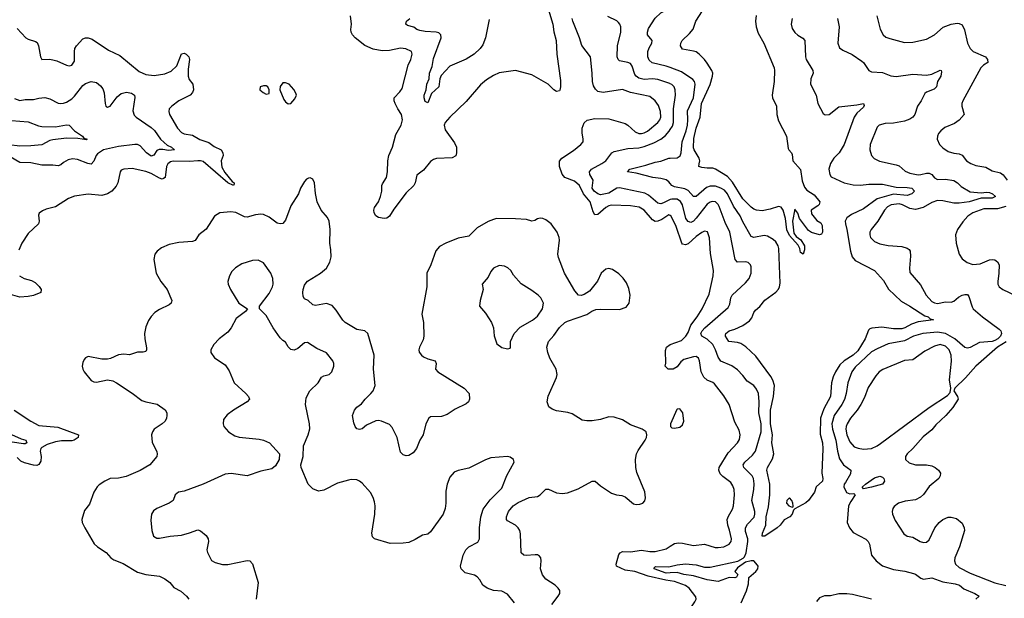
# Model space of a CAD drawing. Header units: inches. Extents: x 2143765 to 2212928, y 878963 to 1017374.
# Tile 209 of 256: x 2195249 to 2202439, y 970435 to 974662. Entities that reach past the tile are written whole.
import ezdxf

# ---------------------------------------------------------------- set-up
doc = ezdxf.new("R2010")
doc.units = ezdxf.units.IN
doc.header["$MEASUREMENT"] = 0
doc.layers.add('C1997', color=7, linetype='Continuous')
doc.layers.add('C2907', color=7, linetype='Continuous')

msp = doc.modelspace()

# ---------------------------------------------------------------- linework, layer by layer
at = {"layer": 'C1997', "color": 5}
for points, elevation in [([(2199088.3, 974808.3), (2199143, 974630), (2199150, 974572), (2199167.2, 974510), (2199172.2, 974410), (2199198.2, 974218.2), (2199198.9, 974170), (2199193.6, 974146.4), (2199190, 974140.9), (2199170, 974136.2), (2199150, 974149.6), (2199109.3, 974190), (2198990, 974258.7), (2198870, 974291.2), (2198750, 974272.4), (2198710, 974253.7), (2198658.6, 974221.4), (2198614.4, 974185.6), (2198510, 974064.4), (2198389, 973950), (2198356, 973910), (2198348.7, 973890), (2198356.3, 973856.3), (2198423, 973763), (2198437.6, 973730), (2198439.5, 973690), (2198433.4, 973666.6), (2198407.7, 973652.3), (2198292.8, 973647.2), (2198270, 973639.2), (2198250, 973625.7), (2198196.8, 973563.2), (2198150, 973526), (2198136.4, 973470), (2198126.7, 973450), (2198070, 973397.8), (2197981.9, 973278.1), (2197950, 973227.1), (2197930, 973212.2), (2197910, 973210.6), (2197870, 973217.5), (2197849.8, 973230), (2197837.7, 973250), (2197834.8, 973270), (2197840.4, 973290), (2197868, 973332), (2197883.2, 973370), (2197893.3, 973410), (2197892.9, 973450), (2197897.3, 973462.7), (2197927.7, 973510), (2197935.7, 973550), (2197937.5, 973630), (2197944.6, 973670), (2197970.5, 973729.5), (2197996.9, 973823.1), (2198035.7, 973890), (2198045.5, 973930), (2198036.8, 973970), (2198009.8, 974010), (2197989.8, 974050), (2197983.1, 974070), (2197982.6, 974090), (2198026.1, 974133.9), (2198041, 974159), (2198085.8, 974330), (2198106, 974370), (2198114.8, 974410), (2198109.6, 974430), (2198069.8, 974449.8), (2198030, 974452.9), (2197950, 974436.9), (2197894.8, 974434.8), (2197830, 974445.7), (2197770, 974474), (2197698.7, 974530), (2197679.6, 974550), (2197669.6, 974570), (2197666.6, 974590), (2197672.1, 974627.9), (2197665.1, 974690)], 380), ([(2200000, 974311.3), (2199970, 974322.3), (2199866.6, 974346.6), (2199844.8, 974364.8), (2199835.8, 974390), (2199836.3, 974430), (2199844.5, 974455.5), (2199864, 974490), (2199867.6, 974510), (2199834.5, 974550), (2199833.6, 974570), (2199841.6, 974598.4), (2199890, 974671.8), (2199930, 974712), (2199950, 974720.3), (2200000, 974726.9)], 340), ([(2198676.7, 974663.3), (2198651.4, 974530), (2198630, 974478), (2198611.7, 974450), (2198568, 974410), (2198510, 974373), (2198390, 974322), (2198326.7, 974253.3), (2198317.6, 974230), (2198308.9, 974170), (2198257, 974123), (2198230, 974055.3), (2198210, 974065.2), (2198201.5, 974090), (2198202, 974110), (2198216.9, 974150), (2198223.1, 974190), (2198239.2, 974230), (2198241.4, 974270), (2198261.3, 974318.7), (2198270, 974378.8), (2198326.3, 974530), (2198324.5, 974550), (2198310, 974564.5), (2198291.1, 974571.1), (2198210, 974575.1), (2198170, 974582.3), (2198149.4, 974590), (2198126.7, 974606.7), (2198080.1, 974620.1), (2198067.8, 974630), (2198072.7, 974650), (2198098, 974670)], 360), ([(2200000, 973230.2), (2199990, 973236.8), (2199938.1, 973201.9), (2199910, 973189.9), (2199890, 973188.4), (2199870, 973200.6), (2199810, 973270.5), (2199773.3, 973293.3), (2199710, 973302.4), (2199570, 973306), (2199550, 973302.2), (2199530, 973290.4), (2199470, 973239.4), (2199450, 973235.6), (2199437.8, 973257.8), (2199413.8, 973330), (2199365.6, 973390), (2199337.2, 973450), (2199301, 973481), (2199228.7, 973508.7), (2199210, 973532.6), (2199190.5, 973590), (2199191.7, 973628.3), (2199207.1, 973650), (2199293.6, 973706.4), (2199347.6, 973750), (2199363.6, 973770), (2199364.4, 973790), (2199355.8, 973835.8), (2199356.8, 973870), (2199370.9, 973909.1), (2199393.3, 973926.7), (2199450, 973939.7), (2199550, 973936.9), (2199670, 973903), (2199690, 973891.8), (2199742.5, 973842.5), (2199770, 973831), (2199790, 973829.7), (2199810, 973834.1), (2199833.3, 973846.7), (2199909.8, 973910), (2199923.9, 973930), (2199930.4, 973950), (2199927.9, 973990), (2199914.8, 974034.8), (2199888.7, 974070), (2199850, 974099.8), (2199710.4, 974130.4), (2199650, 974152.7), (2199510, 974129.7), (2199470, 974138.3), (2199453.3, 974153.3), (2199439.7, 974179.7), (2199431.6, 974210), (2199429.8, 974270), (2199416.3, 974390), (2199352.8, 974472.8), (2199336.9, 974530), (2199287.6, 974650), (2199284.2, 974670)], 380), ([(2200000, 974194.1), (2199996.1, 974196.1), (2199910, 974225.2), (2199870, 974229.9), (2199810, 974224.7), (2199770, 974233.7), (2199750, 974248.9), (2199741.8, 974261.8), (2199721.5, 974321.5), (2199710, 974341.3), (2199690, 974349.8), (2199630, 974361), (2199618.9, 974370), (2199611.8, 974390), (2199614.5, 974470), (2199639, 974570), (2199638.5, 974610), (2199632.4, 974630), (2199622.2, 974642.2), (2199610, 974652.6), (2199544.2, 974684.2)], 360), ([(2195230, 974596.5), (2195294.3, 974530), (2195310, 974519.7), (2195363.5, 974503.5), (2195375.8, 974495.8), (2195387.6, 974470), (2195400.7, 974390), (2195410, 974371.3), (2195467.3, 974372.7), (2195490, 974368.7), (2195519.9, 974359.9), (2195590, 974328.4), (2195610, 974324.4), (2195630, 974328.5), (2195650, 974358), (2195648.8, 974430), (2195652.9, 974450), (2195664.2, 974470), (2195710, 974522.3), (2195730, 974529), (2195750, 974529), (2195779.5, 974519.5), (2195898.5, 974438.5), (2195979.9, 974399.9), (2196122, 974282), (2196170, 974260.9), (2196230, 974253.2), (2196310, 974265.3), (2196354.9, 974285.1), (2196396.3, 974323.7), (2196430, 974411.4), (2196450, 974417.8), (2196463.7, 974410), (2196484.6, 974390), (2196490.2, 974370), (2196478.8, 974301.2), (2196478.2, 974250), (2196485.8, 974225.8), (2196514.6, 974190), (2196518.5, 974150), (2196510, 974129.6), (2196493.4, 974110), (2196410.2, 974069.8), (2196359.5, 974030), (2196341.3, 974010), (2196337.4, 973990), (2196344, 973970), (2196401.2, 973870), (2196430, 973838.3), (2196450, 973826.9), (2196510, 973818.9), (2196565.7, 973785.7), (2196630, 973763.9), (2196670, 973734.4), (2196720.2, 973710), (2196732.9, 973690), (2196734.1, 973670), (2196720.5, 973630), (2196724.8, 973584.8), (2196746, 973546), (2196800.3, 973480.3), (2196815.6, 973470), (2196816.2, 973463.8), (2196810, 973449.9), (2196770, 973470.8), (2196590, 973624.7), (2196570, 973631.3), (2196550, 973631.8), (2196490, 973626.3), (2196370.8, 973629.2), (2196350, 973623.7), (2196330, 973609.7), (2196321.6, 973590), (2196311.5, 973510), (2196299.5, 973500.5), (2196290, 973497.3), (2196270, 973503.1), (2196210, 973537.7), (2196170, 973552.2), (2196070, 973574.2), (2196009.1, 973570.9), (2195990, 973562), (2195982, 973550), (2195965.6, 973470), (2195953.8, 973446.2), (2195922.4, 973410), (2195890, 973389.9), (2195850, 973378.3), (2195750, 973386.3), (2195650, 973371.4), (2195605.1, 973354.9), (2195510, 973294.6), (2195442.5, 973277.5), (2195414.6, 973265.4), (2195392.1, 973247.9), (2195386.1, 973233.9), (2195390.3, 973190), (2195385.7, 973170), (2195310, 973099.8), (2195264.8, 973030), (2195242.8, 972977.2)], 380), ([(2195210, 974086), (2195250, 974071.1), (2195290, 974077.5), (2195350, 974078.8), (2195390, 974089.2), (2195432.1, 974092.1), (2195470, 974083.6), (2195530, 974052.7), (2195550, 974049.2), (2195570, 974052.3), (2195590, 974059.7), (2195630, 974084.7), (2195650, 974103.8), (2195710, 974181), (2195730, 974195.4), (2195770, 974210.3), (2195810, 974203.1), (2195839.2, 974179.2), (2195855.6, 974155.6), (2195866.6, 974126.6), (2195872.7, 974050), (2195879.1, 974030), (2195890, 974022.4), (2195910, 974030.4), (2195962, 974098), (2195990, 974122.6), (2196030, 974131.6), (2196064.9, 974124.9), (2196087.3, 974110), (2196090, 974094), (2196075.6, 973995.6), (2196084.5, 973964.5), (2196099.1, 973950), (2196210, 973875.2), (2196233, 973853), (2196277, 973790), (2196303.7, 973763.7), (2196325.7, 973745.7), (2196356.5, 973730), (2196378.4, 973710), (2196334.5, 973705.5), (2196293.2, 973713.2), (2196267.1, 973712.9), (2196250, 973706), (2196228.6, 973671.4), (2196210, 973665.5), (2196174.9, 973690), (2196130, 973739.1), (2196110, 973749.1), (2196088.9, 973751.1), (2195970, 973735), (2195860.2, 973710), (2195817.3, 973682.7), (2195807.7, 973670), (2195790, 973627.6), (2195770, 973607.4), (2195746, 973610), (2195670, 973641.5), (2195634.3, 973645.7), (2195602.4, 973637.6), (2195570, 973619.7), (2195550, 973600.5), (2195530, 973593), (2195490, 973599.8), (2195410, 973598.4), (2195330, 973615), (2195250, 973618), (2195178.7, 973658.7)], 360), ([(2195190, 973925.4), (2195310, 973916), (2195386.2, 973886.2), (2195410, 973882.3), (2195510, 973880.1), (2195590, 973893), (2195610, 973891.9), (2195650, 973850.2), (2195708, 973810), (2195716.4, 973796.4), (2195742, 973790), (2195736.9, 973783.1), (2195672.7, 973792.7), (2195590, 973795.7), (2195490, 973783.9), (2195470, 973779), (2195411.5, 973748.5), (2195330, 973740.1), (2195250, 973738.8), (2195170, 973747)], 340), ([(2200000, 973347.2), (2199950, 973323.8), (2199930, 973316.8), (2199918.5, 973318.5), (2199910, 973320.3), (2199839.9, 973379.9), (2199813.8, 973393.8), (2199630, 973432.8), (2199609.6, 973430.4), (2199550, 973395), (2199490, 973382.4), (2199470, 973389), (2199445, 973410), (2199430.4, 973430), (2199435.6, 973490), (2199411.7, 973530), (2199409.8, 973550), (2199425.4, 973570), (2199500.5, 973610), (2199528.4, 973630), (2199571.8, 973690), (2199590, 973698.2), (2199690, 973721.1), (2199770, 973726.3), (2199810, 973735.3), (2199879, 973761), (2199930, 973788.4), (2199964.2, 973815.8), (2199992.5, 973847.5), (2200000, 973859.2)], 360), ([(2200000, 973464.3), (2199990, 973477.2), (2199970, 973491.9), (2199930, 973502.7), (2199872.3, 973510), (2199750, 973540.6), (2199687.3, 973550), (2199703.7, 973570), (2199821.1, 973598.9), (2199890, 973621.3), (2199930, 973628.4), (2199990, 973650.1), (2200000, 973650.4)], 340), ([(2199135.9, 970390), (2199182, 970450), (2199192.2, 970470), (2199192.9, 970492.9), (2199182, 970510), (2199158.9, 970530), (2199090, 970576.1), (2199066, 970606), (2199051.5, 970650), (2199055.9, 970710), (2199053.5, 970730), (2199044, 970744), (2199030, 970752.9), (2199013.7, 970753.7), (2198946.6, 970746.6), (2198930, 970751.3), (2198910, 970766.6), (2198906.1, 970906.1), (2198901.1, 970930), (2198889.8, 970950), (2198870, 970969.8), (2198810, 971000.9), (2198804.2, 971010), (2198804, 971030), (2198818, 971070), (2198851.5, 971110), (2198890, 971135.8), (2198970, 971170.3), (2199030, 971179.6), (2199050, 971190.3), (2199090, 971231.8), (2199110, 971232.6), (2199170, 971206.2), (2199210, 971201.8), (2199250, 971205), (2199326.3, 971233.7), (2199430, 971291.5), (2199450.2, 971290.2), (2199490, 971257), (2199570, 971202.6), (2199606, 971190), (2199645.5, 971185.5), (2199670, 971177), (2199730, 971126.4), (2199750, 971121.2), (2199778.1, 971121.9), (2199799.7, 971130), (2199813.4, 971146.6), (2199817.7, 971170), (2199812.9, 971212.9), (2199754.9, 971354.9), (2199748.2, 971390), (2199746.3, 971450), (2199753.3, 971490), (2199764.2, 971515.8), (2199816, 971590), (2199825.2, 971610), (2199829.2, 971630), (2199824, 971650), (2199795.3, 971670), (2199710, 971701.3), (2199650, 971739.7), (2199590, 971757.7), (2199550, 971759.7), (2199490, 971741), (2199430, 971732.3), (2199390, 971731.1), (2199356.4, 971736.4), (2199282.9, 971782.9), (2199252.2, 971792.2), (2199170, 971804.5), (2199136.6, 971816.6), (2199114.1, 971834.1), (2199102, 971870), (2199107.3, 971912.7), (2199170, 972047.7), (2199174, 972070), (2199165.3, 972110), (2199120.3, 972190), (2199104.8, 972230), (2199098.8, 972270), (2199109.9, 972310.1), (2199150, 972356), (2199190, 972414.4), (2199230, 972449.2), (2199250, 972458.8), (2199390, 972508.5), (2199427.6, 972532.4), (2199456.4, 972543.6), (2199490, 972546.9), (2199630, 972545.2), (2199677.8, 972562.2), (2199699.8, 972590), (2199705.7, 972650), (2199697.9, 972697.9), (2199679.2, 972739.2), (2199654.7, 972774.7), (2199625.2, 972805.2), (2199578, 972838), (2199550, 972843.9), (2199530, 972838.7), (2199495.5, 972810), (2199468.7, 972751.3), (2199410, 972679.5), (2199370, 972653.6), (2199350, 972647.6), (2199329.8, 972649.8), (2199301.8, 972681.8), (2199227, 972810), (2199184.2, 972924.2), (2199179.8, 972950), (2199189.7, 973050), (2199188.3, 973070), (2199174.3, 973110), (2199130, 973171.6), (2199090, 973200.7), (2199070, 973209.6), (2199050, 973211.6), (2199030, 973207.3), (2199010, 973194), (2198990, 973189.6), (2198950, 973202.4), (2198870, 973208.2), (2198731.5, 973208.5), (2198710, 973203.1), (2198670, 973187.1), (2198590, 973141.1), (2198530, 973080.5), (2198450, 973065.1), (2198360.7, 973030), (2198314.3, 973005.7), (2198287.9, 972972.1), (2198250.3, 972870), (2198222, 972810), (2198220.9, 972710), (2198185.5, 972510), (2198197, 972450), (2198201.1, 972350), (2198196.1, 972323.9), (2198168.5, 972270), (2198163.1, 972250), (2198166.2, 972233.8), (2198182.4, 972210), (2198198.2, 972198.2), (2198230, 972184.2), (2198282.8, 972170), (2198290.4, 972150), (2198286.4, 972110), (2198303, 972090), (2198494, 971970), (2198530.8, 971930), (2198534.8, 971890), (2198526.8, 971870), (2198510, 971856), (2198430, 971816.2), (2198370, 971778), (2198330, 971764.2), (2198250, 971761.2), (2198236, 971750), (2198215.5, 971710), (2198195.3, 971630), (2198170, 971589.4), (2198146.7, 971530), (2198121.2, 971498.8), (2198090, 971478), (2198070, 971476), (2198050, 971484), (2198030, 971502), (2198005.3, 971610), (2197970, 971682.9), (2197950, 971703.6), (2197890.6, 971729.4), (2197870, 971734.5), (2197850, 971732.7), (2197780.4, 971699.6), (2197750, 971674), (2197730, 971667.3), (2197710, 971674), (2197699.3, 971690), (2197690, 971718), (2197679.5, 971770), (2197692.7, 971810), (2197710, 971830.5), (2197745.1, 971854.9), (2197771.3, 971890), (2197812.8, 971930), (2197830, 971950.5), (2197845.4, 971990), (2197833.5, 972110), (2197836.7, 972210), (2197792.1, 972370), (2197770, 972388.2), (2197710, 972399.8), (2197625.1, 972450), (2197607.9, 972467.9), (2197560.5, 972540.5), (2197530, 972573.7), (2197490, 972588.8), (2197410, 972574), (2197390, 972579.2), (2197355.4, 972610), (2197330, 972623.1), (2197320.2, 972640.2), (2197316.3, 972670), (2197319.9, 972690), (2197330, 972722.4), (2197340.8, 972739.2), (2197350, 972751.6), (2197446, 972810), (2197490, 972847.1), (2197514.5, 972890), (2197523.4, 972930), (2197521.6, 972981.6), (2197512.6, 973030), (2197517.4, 973130), (2197508.8, 973188.8), (2197496.8, 973216.8), (2197449.7, 973270), (2197421.1, 973330), (2197408.2, 973391.8), (2197402.9, 973470), (2197390, 973496), (2197370, 973506), (2197356.8, 973503.2), (2197344.1, 973495.9), (2197330, 973479), (2197298.8, 973430), (2197285.5, 973390), (2197230, 973300.9), (2197190, 973196.2), (2197170, 973172.6), (2197150, 973169.8), (2197130, 973176.4), (2197070, 973219.8), (2197030, 973238.4), (2197010, 973241.2), (2196970, 973237.4), (2196910, 973218), (2196890, 973222.3), (2196826.9, 973253.1), (2196790, 973257.2), (2196710, 973250.9), (2196672.8, 973227.2), (2196610, 973132), (2196557.3, 973090), (2196530, 973049.3), (2196510, 973042), (2196410, 973034.3), (2196340.7, 973019.3), (2196284.2, 972995.8), (2196252.7, 972970), (2196237.1, 972950), (2196228, 972910), (2196244.9, 972810), (2196280.7, 972750), (2196324.9, 972690), (2196360.7, 972610), (2196354.8, 972590), (2196341.6, 972578.4), (2196270, 972545.6), (2196236.7, 972523.3), (2196210, 972494.5), (2196190, 972463.7), (2196170, 972417.2), (2196160.3, 972370), (2196162.6, 972330), (2196174.9, 972265.1), (2196175.5, 972250), (2196170, 972239), (2196150, 972232.3), (2196110, 972232), (2196050, 972214), (2196010, 972218.7), (2195970, 972213.3), (2195913.1, 972186.9), (2195890, 972182), (2195850, 972181.1), (2195750, 972200.7), (2195730, 972192.7), (2195720.7, 972179.3), (2195710, 972157.2), (2195705.8, 972130), (2195709.1, 972110), (2195721.1, 972090), (2195770, 972026), (2195790, 972016.5), (2195810, 972014), (2195890, 972030.3), (2195930, 972022.6), (2195956.3, 972010), (2196070, 971934), (2196140.7, 971880.7), (2196169.3, 971869.3), (2196252.7, 971852.7), (2196311.9, 971811.9), (2196322.4, 971790), (2196324.5, 971770), (2196321.1, 971750), (2196311.1, 971730), (2196290, 971708.9), (2196231.8, 971670), (2196218, 971650), (2196211.8, 971630), (2196215.3, 971575.3), (2196250, 971504.7), (2196253.7, 971490), (2196250.4, 971470), (2196200.5, 971410), (2196130, 971368.2), (2196025.4, 971325.4), (2195970, 971313.7), (2195909.7, 971309.7), (2195870, 971291.3), (2195830, 971263.1), (2195815.2, 971250), (2195790, 971209.6), (2195757.8, 971122.2), (2195722.3, 971077.7), (2195703.8, 971010), (2195706.4, 970990), (2195724.4, 970950), (2195792.7, 970832.7), (2195816.3, 970810), (2195879.5, 970770), (2195913.7, 970730), (2195936.6, 970716.6), (2196005.5, 970690), (2196110, 970626), (2196170, 970608.7), (2196270, 970597.7), (2196310, 970577.7), (2196344.9, 970550), (2196373.9, 970513.9), (2196426.3, 970486.3), (2196467.3, 970450), (2196483, 970430)], 420), ([(2198862, 970402), (2198810, 970464.5), (2198770, 970488), (2198710, 970492.4), (2198662, 970510), (2198631.9, 970531.9), (2198609.8, 970569.8), (2198590, 970591.3), (2198570, 970603), (2198502, 970622), (2198473.3, 970650), (2198468, 970670), (2198486.3, 970750), (2198506.6, 970790), (2198530, 970811.7), (2198594.1, 970845.9), (2198607.8, 970870), (2198607.7, 970950), (2198616.5, 971030), (2198632.7, 971087.3), (2198685, 971155), (2198770, 971239.3), (2198807, 971333), (2198860.9, 971430), (2198856, 971450), (2198830, 971467), (2198810, 971472), (2198690, 971460.9), (2198650, 971446.6), (2198530, 971386.6), (2198450, 971369.3), (2198422.8, 971357.2), (2198390, 971319), (2198370, 971268), (2198361.1, 971218.9), (2198360.5, 971130), (2198355.5, 971090), (2198342.4, 971050), (2198250, 970919.5), (2198230, 970903.6), (2198190, 970897.4), (2198135.9, 970864.1), (2198090, 970843.6), (2198050, 970837.4), (2197955.1, 970835.1), (2197839, 970870), (2197824.9, 970884.9), (2197820.5, 970910), (2197841.3, 971050), (2197844.2, 971110), (2197840.5, 971140.5), (2197831.4, 971171.4), (2197810, 971209.2), (2197750, 971275.1), (2197730, 971291.8), (2197710, 971299.5), (2197670, 971302), (2197650, 971298.4), (2197570, 971275.1), (2197470, 971224.5), (2197430, 971217), (2197390, 971235.1), (2197355.4, 971270), (2197304.7, 971390), (2197301.3, 971410), (2197319.1, 971470), (2197320.4, 971550), (2197355.4, 971630), (2197367.3, 971672.7), (2197366.2, 971710), (2197337.2, 971850), (2197340.3, 971899.7), (2197368.7, 971951.3), (2197429.6, 972010), (2197451.8, 972050), (2197470, 972060.9), (2197509.8, 972070.2), (2197528, 972090), (2197542.4, 972130), (2197542.9, 972150), (2197535.1, 972170), (2197490, 972227.3), (2197418.9, 972258.9), (2197350, 972304), (2197330, 972302), (2197279.9, 972260.1), (2197252.8, 972247.2), (2197230, 972252.7), (2197210, 972273.2), (2197190, 972305.2), (2197170, 972317.2), (2197150, 972337.2), (2197100.7, 972410), (2197050, 972501.2), (2196999, 972550), (2196999, 972570), (2197070, 972662.8), (2197094.5, 972710), (2197099.5, 972730), (2197098, 972770), (2197083.7, 972810), (2197030, 972885.2), (2196990, 972906), (2196950, 972903.7), (2196870, 972879.5), (2196825.5, 972850), (2196798.5, 972821.5), (2196780.5, 972790), (2196768, 972750), (2196770.5, 972730), (2196788.2, 972690), (2196850, 972591.3), (2196912, 972550), (2196898, 972530), (2196830, 972479), (2196793, 972410), (2196770, 972379.3), (2196706.8, 972330), (2196666.8, 972290), (2196646, 972250), (2196646, 972230), (2196670.9, 972190.9), (2196750, 972141), (2196777.7, 972097.7), (2196816.3, 972010), (2196900.7, 971930), (2196918.8, 971910), (2196926, 971890), (2196910, 971869.3), (2196810, 971809.3), (2196764.1, 971775.9), (2196738.5, 971741.5), (2196734, 971710), (2196740.7, 971690), (2196773, 971650), (2196821, 971621), (2196851.6, 971611.6), (2196997.5, 971597.5), (2197030.2, 971590.2), (2197074, 971570), (2197146.8, 971490), (2197144, 971450), (2197117.5, 971402.5), (2197090, 971380.9), (2197010, 971363.6), (2196910, 971329.8), (2196792.5, 971347.5), (2196750, 971343.1), (2196590, 971268.2), (2196450, 971218), (2196409, 971211), (2196385.5, 971190), (2196370, 971149.4), (2196341, 971130), (2196250, 971092), (2196225.8, 971074.2), (2196210.6, 971050), (2196206.2, 971006.2), (2196214.9, 970930), (2196225.5, 970890), (2196250, 970874.9), (2196270, 970874), (2196348.5, 970888.5), (2196430, 970897), (2196490, 970912.4), (2196550, 970934.9), (2196570, 970928), (2196610, 970893.4), (2196624.4, 970870), (2196626.7, 970850), (2196615.3, 970790), (2196620.3, 970770), (2196650, 970710.7), (2196675.8, 970695.8), (2196730, 970682), (2196770, 970681.3), (2196910, 970710.4), (2196930.8, 970710), (2196950, 970686), (2196990.3, 970550), (2196976.9, 970430)], 440), ([(2195247.8, 972790), (2195282.7, 972770), (2195335.4, 972755.4), (2195362.4, 972742.4), (2195392.3, 972712.3), (2195405.6, 972690), (2195404.6, 972670), (2195350, 972648), (2195310, 972638.8), (2195250, 972635.9), (2195131.5, 972668.5)], 380), ([(2200000, 972110), (2199984, 972110), (2199962, 972130), (2199966.8, 972153.2), (2199964.5, 972244.5), (2199973, 972270), (2199999.6, 972290), (2200000, 972290.1)], 380), ([(2195208.6, 971810), (2195329.3, 971729.3), (2195390, 971697.4), (2195526.4, 971686.4), (2195678.5, 971630), (2195675.6, 971610), (2195647.7, 971590), (2195630, 971585.8), (2195554.7, 971585.3), (2195510, 971578.5), (2195450, 971559.5), (2195410, 971536), (2195403.3, 971530), (2195398.4, 971510), (2195406.1, 971470), (2195404, 971436), (2195390, 971411.6), (2195374.2, 971405.8), (2195350, 971407.6), (2195284.2, 971424.2), (2195257.7, 971437.7), (2195230, 971462.9)], 380), ([(2195190, 971632.8), (2195260.1, 971600.1), (2195293.4, 971590), (2195302.4, 971570), (2195290, 971562.7), (2195277.3, 971562.7), (2195195.1, 971575.1)], 360), ([(2200000, 970562.1), (2199966.5, 970566.5), (2199837.5, 970597.5), (2199741.3, 970630), (2199670, 970641.9), (2199608, 970670), (2199605.3, 970685.3), (2199624.9, 970755.1), (2199633.4, 970766.6), (2199650, 970777.2), (2199710, 970774.2), (2199790, 970786.4), (2199850, 970777.4), (2199890, 970778), (2199970, 970797.2), (2200000, 970815.7)], 380), ([(2200000, 970620.8), (2199970, 970618.9), (2199882.4, 970650), (2199882, 970658), (2199892, 970668), (2199990, 970664), (2200000, 970666.6)], 360)]:
    msp.add_lwpolyline(points, dxfattribs=dict(at, elevation=elevation))
for points, elevation in [([(2197050, 974179.3), (2197030, 974179.3), (2197006, 974170), (2197002.8, 974150), (2197026, 974130), (2197050, 974118.8), (2197070, 974122), (2197072, 974150), (2197061.2, 974170)], 420), ([(2197190, 974200.9), (2197170, 974199.5), (2197150, 974174), (2197149.1, 974149.1), (2197179.1, 974079.1), (2197190, 974061.6), (2197210, 974046), (2197230, 974050.4), (2197257.1, 974082.9), (2197269.7, 974110), (2197266, 974126), (2197250, 974152.3), (2197217.2, 974190)], 420), ([(2198750, 972865.1), (2198710, 972846.6), (2198690, 972822.7), (2198670, 972781.2), (2198626, 972730), (2198633.4, 972690), (2198610.7, 972610), (2198607.3, 972570), (2198650, 972518.8), (2198695.5, 972450), (2198708.2, 972410), (2198713.2, 972353.2), (2198734.4, 972294.4), (2198770, 972266.8), (2198810, 972258), (2198830, 972262), (2198834, 972270), (2198833.2, 972310), (2198859.5, 972370), (2198903.3, 972416.7), (2198992.9, 972467.1), (2199030, 972496), (2199067.1, 972550), (2199073.3, 972590), (2199054.8, 972630), (2199035.4, 972650), (2198990, 972684.7), (2198911.4, 972731.4), (2198856.1, 972796.1), (2198835.1, 972830), (2198812.7, 972850), (2198790, 972862)], 440)]:
    msp.add_lwpolyline(points, close=True, dxfattribs=dict(at, elevation=elevation))
at = {"layer": 'C2907', "color": 5}
for points, elevation in [([(2200627.5, 974692.5), (2200622.2, 974650), (2200627.2, 974610), (2200642.3, 974562.3), (2200682.2, 974490), (2200757.8, 974310), (2200761.8, 974290), (2200759.1, 974210), (2200744.4, 974110), (2200746.3, 974090), (2200774.9, 974030), (2200779, 973970), (2200790, 973924), (2200848.4, 973810), (2200860.3, 973720.3), (2200864.9, 973710), (2200885.5, 973690), (2200890, 973678), (2200894, 973630), (2200950, 973566.8), (2200963.4, 973483.4), (2200979.1, 973439.1), (2200997.5, 973417.5), (2201050, 973382), (2201090.7, 973330), (2201087.1, 973312.9), (2201078, 973302), (2201028.2, 973270), (2201030, 973244.7), (2201070, 973196), (2201098.4, 973178.4), (2201110, 973158), (2201112.4, 973110), (2201104, 973096), (2201090, 973089), (2201030, 973106), (2201010, 973120.9), (2200943.7, 973210), (2200930, 973248), (2200910, 973278), (2200892.7, 973190), (2200902.3, 973102.3), (2200918.2, 973078.2), (2200953.2, 973053.2), (2200980.4, 973010), (2200979, 972981), (2200970, 972948.7), (2200950, 972962), (2200945.6, 972990), (2200934, 973014), (2200870, 973085.6), (2200850, 973125.6), (2200841, 973210), (2200823.7, 973270), (2200810, 973292.9), (2200790, 973297.2), (2200730, 973276.6), (2200670, 973264.8), (2200630.2, 973269.8), (2200610, 973278.2), (2200590, 973291), (2200530, 973354.3), (2200454, 973474), (2200416.9, 973516.9), (2200330, 973569.9), (2200310, 973576.5), (2200270, 973576.4), (2200230, 973582.6), (2200209.5, 973590), (2200209.6, 973609.6), (2200216.3, 973630), (2200209.8, 973650), (2200174, 973710), (2200170, 973726.6), (2200172.9, 973792.9), (2200188.8, 973870), (2200217.1, 973950), (2200228, 974050), (2200290.6, 974189.4), (2200308.3, 974250), (2200309.9, 974270), (2200303.4, 974290), (2200270, 974343.5), (2200250, 974370.8), (2200210, 974410.8), (2200190, 974426.4), (2200170, 974432.9), (2200090, 974445.7), (2200075.4, 974470), (2200077.7, 974490), (2200087.1, 974510), (2200139.7, 974560.3), (2200166.7, 974593.3), (2200186, 974650), (2200234.4, 974725.6)], 320), ([(2200890.2, 974669.8), (2200882.8, 974630), (2200890, 974596.3), (2200908.7, 974568.7), (2200930, 974548.9), (2200966.6, 974526.6), (2200982.4, 974510), (2200987.4, 974390), (2200993.1, 974370), (2201041.6, 974290), (2201042.4, 974270), (2201027.2, 974230), (2201023.1, 974190), (2201066, 974110), (2201078.4, 974050), (2201116.5, 973976.5), (2201130, 973966.7), (2201159.3, 973970), (2201230, 974024.4), (2201361.1, 974038.9), (2201410, 974050.3), (2201415.8, 974035.8), (2201410, 974023.5), (2201361.4, 973978.6), (2201342.7, 973950), (2201269, 973750), (2201233.1, 973690), (2201194.9, 973650), (2201168.9, 973610), (2201158.4, 973570), (2201164.9, 973530), (2201174.6, 973514.6), (2201270.1, 973470.1), (2201336.3, 973456.3), (2201390, 973452.5), (2201450, 973460.4), (2201550, 973460.1), (2201650, 973438.9), (2201730, 973436.1), (2201764, 973430), (2201783.7, 973410), (2201763.2, 973390), (2201730, 973377.9), (2201630, 973387.7), (2201510, 973354.3), (2201410, 973280.9), (2201322.3, 973237.7), (2201290, 973213.5), (2201277.6, 973190), (2201278.6, 973170), (2201290.2, 973130.2), (2201315, 972970), (2201328.7, 972928.7), (2201350, 972903.1), (2201490, 972828.9), (2201555.9, 972755.9), (2201593.4, 972693.4), (2201685.9, 972605.9), (2201750.2, 972570), (2201858.6, 972498.6), (2201882.8, 972490), (2201897.5, 972477.5), (2201922, 972470), (2201810, 972455.8), (2201761.3, 972438.7), (2201711.5, 972410), (2201690, 972402.7), (2201630, 972402.8), (2201543.8, 972416.2), (2201471, 972409), (2201457.3, 972402.7), (2201447.2, 972392.8), (2201423, 972330), (2201370, 972242.8), (2201335.8, 972210), (2201269.5, 972170.5), (2201238.8, 972141.2), (2201205.4, 972090), (2201188.1, 972051.9), (2201177.2, 972010), (2201169.5, 971910), (2201121.9, 971818.1), (2201097.1, 971750), (2201094.4, 971634.4), (2201110.1, 971570), (2201113.7, 971526.3), (2201106.4, 971350), (2201114, 971310), (2201110.7, 971290), (2201064.7, 971250), (2201051.8, 971210), (2201010, 971149), (2200990, 971132.6), (2200910.4, 971089.6), (2200900.5, 971079.5), (2200888.7, 971050), (2200872.3, 971030), (2200831, 971009), (2200801.5, 970970), (2200779.1, 970950), (2200690, 970889.8), (2200670, 970889.4), (2200673.6, 970910), (2200696.5, 970970), (2200700.5, 971030), (2200716.3, 971103.7), (2200727.4, 971190), (2200726.5, 971270), (2200704.8, 971370), (2200710.8, 971390), (2200747.1, 971452.9), (2200756.4, 971490), (2200741.5, 971570), (2200745.3, 971630), (2200731.4, 971710), (2200732, 971810), (2200754.7, 971910), (2200760.1, 971990), (2200749.1, 972029.1), (2200735.1, 972055.1), (2200624.4, 972204.4), (2200551.7, 972271.7), (2200515.8, 972295.8), (2200490, 972304), (2200428.3, 972310), (2200402.4, 972350), (2200402.7, 972357.3), (2200404.5, 972370), (2200429.5, 972390), (2200470, 972400.8), (2200530, 972426.7), (2200579.2, 972460.8), (2200595.8, 972484.2), (2200610, 972523.8), (2200621.1, 972538.9), (2200653.7, 972566.3), (2200690, 972614), (2200770, 972670.4), (2200790, 972693), (2200798, 972710), (2200802.4, 972737.6), (2200792.8, 972990), (2200786.6, 973010), (2200770, 973038), (2200750, 973056.4), (2200710, 973079.8), (2200686.4, 973086.4), (2200610, 973071.8), (2200590, 973078.3), (2200530, 973185.1), (2200509.9, 973230), (2200460.4, 973300.4), (2200417.8, 973390), (2200395.6, 973415.6), (2200370, 973431.7), (2200330, 973445), (2200290, 973446.1), (2200264.9, 973435.1), (2200190, 973370.8), (2200170, 973370.9), (2200130, 973414.1), (2200105.8, 973425.8), (2200030, 973441.7), (2200011.1, 973450), (2200000, 973464.3)], 340), ([(2201221.1, 974670), (2201231.9, 974610), (2201224, 974490), (2201235.8, 974455.8), (2201258.6, 974438.6), (2201327.5, 974407.5), (2201399, 974359), (2201410.3, 974350), (2201450, 974290.4), (2201470, 974280.8), (2201550, 974276.5), (2201610, 974252.2), (2201650, 974246.5), (2201770, 974263.6), (2201870, 974256), (2201910, 974263.5), (2201970, 974293.4), (2201977.3, 974290), (2201979.6, 974279.6), (2201974.2, 974250), (2201950.2, 974210), (2201943.9, 974170), (2201925.8, 974154.2), (2201870, 974132.7), (2201858.6, 974121.4), (2201831.9, 974068.1), (2201805.7, 974030), (2201785.7, 973970), (2201770, 973949.7), (2201750, 973935.1), (2201710, 973919.3), (2201630, 973906.6), (2201570, 973904.1), (2201526, 973890), (2201510, 973876.9), (2201460.3, 973750), (2201457.6, 973710), (2201468, 973670), (2201487.7, 973647.7), (2201527.9, 973627.9), (2201650, 973602.6), (2201670, 973593.4), (2201715.8, 973555.8), (2201750, 973540.2), (2201810, 973529.5), (2201830, 973530.1), (2201870, 973541.5), (2201890, 973540.6), (2201909.7, 973529.7), (2201930, 973506.6), (2201950, 973495.4), (2202010, 973496.2), (2202070, 973485.8), (2202096.9, 973470), (2202123.8, 973443.8), (2202190, 973404.3), (2202270, 973396.1), (2202310, 973402.6), (2202330, 973399.3), (2202352.4, 973390), (2202373.4, 973370), (2202350, 973358.9), (2202270, 973358.3), (2202183.1, 973330), (2202110, 973321.1), (2202070, 973321.3), (2201990, 973338.7), (2201950, 973340.3), (2201910, 973326.4), (2201845.3, 973290), (2201790, 973275.9), (2201750, 973283.4), (2201696, 973310), (2201670, 973316.5), (2201613.4, 973310), (2201586, 973294), (2201563.7, 973270), (2201515.5, 973190), (2201466.3, 973130), (2201457.8, 973110), (2201455.8, 973090), (2201462.3, 973070), (2201490, 973041.1), (2201530, 973024.2), (2201590, 973013), (2201690, 973006), (2201730, 972993.4), (2201743.7, 972983.7), (2201752.2, 972970), (2201754.9, 972934.9), (2201745.8, 972845.8), (2201750, 972816), (2201825.9, 972725.9), (2201867.5, 972650), (2201910, 972604), (2201930, 972593.5), (2201950, 972589.5), (2202010, 972599.8), (2202050, 972599.3), (2202070, 972604.7), (2202104.6, 972635.4), (2202130, 972649.2), (2202150, 972655.2), (2202170, 972653.7), (2202180.5, 972640.5), (2202204.4, 972564.4), (2202212.7, 972550), (2202280.8, 972490), (2202401, 972401), (2202412.6, 972390), (2202417.6, 972370), (2202410, 972348.8), (2202391.7, 972330), (2202370, 972318.8), (2202350, 972312.1), (2202256.9, 972303.1), (2202190, 972267.9), (2202170, 972262.5), (2202150, 972266.8), (2202078.6, 972330), (2202010, 972369.5), (2201950, 972379.4), (2201843.8, 972370), (2201776.1, 972350), (2201710, 972316.1), (2201590, 972294.5), (2201510, 972256.5), (2201470, 972234.3), (2201350, 972123.7), (2201326.4, 972090), (2201296.6, 972010), (2201284.7, 971930), (2201271.7, 971888.3), (2201252.4, 971850), (2201196.9, 971770), (2201179.9, 971710), (2201184.7, 971670), (2201208.8, 971590), (2201219.7, 971510), (2201235.1, 971455.1), (2201264.7, 971410), (2201317.3, 971370), (2201314.8, 971345.2), (2201279.3, 971280.7), (2201268.9, 971270), (2201266, 971250), (2201286.8, 971206.8), (2201310, 971199.1), (2201339.8, 971199.8), (2201350.7, 971190.7), (2201317.5, 971142.5), (2201301.7, 971110), (2201290.5, 970990), (2201307.3, 970950), (2201336, 970916), (2201427.1, 970867.1), (2201444.9, 970850), (2201453.7, 970830), (2201470.2, 970750), (2201502, 970710), (2201550, 970673.2), (2201630, 970645.9), (2201712.7, 970632.7), (2201776.7, 970616.7), (2201791.4, 970611.4), (2201830, 970582), (2201850, 970575.5), (2201910, 970585.7), (2201990, 970555), (2202081.2, 970541.2), (2202110.8, 970530.8), (2202144.4, 970504.4), (2202224, 970470), (2202254.8, 970450), (2202231.3, 970430)], 360), ([(2201509.1, 974690), (2201531.9, 974591.9), (2201554, 974550), (2201574.9, 974534.9), (2201603.4, 974523.4), (2201710, 974494.6), (2201770, 974497.7), (2201870, 974519.1), (2201929.8, 974550.2), (2201992.9, 974607.1), (2202050, 974628.9), (2202095.4, 974635.4), (2202110, 974634.6), (2202130, 974624.4), (2202148.4, 974588.4), (2202170.2, 974490), (2202190, 974451.7), (2202210.3, 974430), (2202300.4, 974390), (2202317.1, 974370), (2202319.1, 974350), (2202286.8, 974330), (2202267.7, 974310), (2202136, 974070), (2202129.1, 974050), (2202129, 974030), (2202146, 973970), (2202110, 973928), (2202075.6, 973904.4), (2202005.1, 973874.9), (2201974.4, 973850), (2201959.5, 973830), (2201950.4, 973810), (2201948.8, 973790), (2201964.9, 973750), (2201990, 973725.3), (2202030, 973699.6), (2202070, 973687.4), (2202110, 973682.6), (2202130, 973672.2), (2202163.8, 973630), (2202194, 973610), (2202230, 973596.5), (2202303.2, 973583.2), (2202350, 973558.6), (2202410, 973542.6), (2202429.5, 973529.5), (2202460.2, 973490)], 380), ([(2200000, 973650.4), (2200050, 973651.4), (2200071.9, 973668.1), (2200079.1, 973690), (2200086.2, 973770), (2200115.2, 973850), (2200124.9, 973890), (2200129, 973930), (2200124.5, 973995.5), (2200169, 974090), (2200180.5, 974190), (2200176.1, 974210), (2200164.7, 974224.7), (2200081.4, 974281.4), (2200000, 974311.3)], 340), ([(2200000, 973859.2), (2200015.9, 973884.1), (2200024.1, 973910), (2200023.7, 974010), (2200039, 974110), (2200034.9, 974150), (2200027.1, 974170), (2200010, 974188.8), (2200000, 974194.1)], 360), ([(2200000, 970666.6), (2200050, 970679.9), (2200110, 970686.6), (2200190, 970680.1), (2200250, 970662), (2200290, 970661.7), (2200494, 970706), (2200531.1, 970728.9), (2200540.9, 970739.1), (2200553.7, 970766.3), (2200566.8, 970850), (2200565.4, 970870), (2200550, 970922.7), (2200549.3, 970950), (2200562.5, 970977.5), (2200611.6, 971028.4), (2200618.3, 971050), (2200617, 971070), (2200595.5, 971150), (2200609.9, 971230), (2200611.7, 971271.7), (2200607.5, 971310), (2200597.2, 971330), (2200535.7, 971390), (2200533, 971410), (2200545, 971430), (2200600.2, 971479.8), (2200623.2, 971510), (2200662.9, 971650), (2200663.9, 971710), (2200647.4, 971790), (2200649.8, 971869.8), (2200643.5, 971930), (2200630, 971962.9), (2200610, 971989.7), (2200562.1, 972022.1), (2200530, 972063.5), (2200490, 972103.5), (2200450, 972132.4), (2200368, 972168), (2200350, 972196.3), (2200331.1, 972250), (2200309.9, 972290), (2200270, 972329.2), (2200230.9, 972350), (2200222.1, 972370), (2200232.4, 972390), (2200252.3, 972410), (2200421.7, 972558.3), (2200435.4, 972584.6), (2200442, 972630), (2200452.1, 972650), (2200550, 972738.9), (2200576.8, 972770), (2200590.6, 972810.6), (2200590, 972857.2), (2200585.4, 972870), (2200567.8, 972887.8), (2200550, 972892.7), (2200491, 972891), (2200474, 972910), (2200433.9, 973110), (2200399.9, 973179.9), (2200357.9, 973297.9), (2200350, 973312.3), (2200330, 973330.5), (2200305.8, 973334.2), (2200290, 973329.9), (2200270, 973314.9), (2200190, 973212.6), (2200170, 973190.6), (2200150, 973179.9), (2200130, 973186.6), (2200114.1, 973210), (2200089.9, 973309.9), (2200074.3, 973334.3), (2200050.5, 973350.5), (2200010, 973351.8), (2200000, 973347.2)], 360), ([(2202450, 973298.3), (2202390, 973279.4), (2202290, 973278.9), (2202210, 973249.8), (2202172.6, 973227.4), (2202135.8, 973184.2), (2202098, 973130), (2202083.6, 973090), (2202086.4, 973030), (2202108.6, 972948.6), (2202130, 972913.7), (2202167.2, 972887.2), (2202210, 972873.2), (2202261.7, 972878.3), (2202330, 972908.1), (2202350, 972911.1), (2202370, 972907.6), (2202390, 972893.7), (2202400.2, 972870), (2202398.9, 972810), (2202391.3, 972750), (2202392.7, 972730), (2202401.3, 972710), (2202427.7, 972690), (2202525.2, 972645.2)], 380), ([(2200000, 972290.1), (2200080.7, 972319.3), (2200114, 972350), (2200130, 972377), (2200149.5, 972430.5), (2200195.2, 972490), (2200231.9, 972550), (2200283.2, 972656.8), (2200312.1, 972790), (2200315.6, 972830), (2200294.6, 972954.6), (2200287.3, 973067.3), (2200271.8, 973111.8), (2200250, 973115.8), (2200230, 973106.4), (2200190, 973078.3), (2200130, 973024.6), (2200110, 973016.2), (2200090, 973022.3), (2200084.6, 973030), (2200043.4, 973150), (2200006.1, 973226.1), (2200000, 973230.2)], 380), ([(2202452.3, 972307.7), (2202389.7, 972270), (2202231.1, 972130), (2202154.9, 972045.1), (2202078.8, 971970), (2202071, 971950), (2202098, 971910), (2202102.8, 971890), (2202063.2, 971830), (2202011.1, 971770), (2201938.1, 971701.9), (2201910, 971666.1), (2201845.8, 971614.2), (2201771.2, 971528.8), (2201730.1, 971490), (2201717.6, 971470), (2201718, 971450), (2201744, 971424), (2201790, 971410.2), (2201870, 971409.1), (2201910, 971402), (2201934.4, 971390), (2201959.5, 971370), (2201972, 971350), (2201971.7, 971330), (2201960.3, 971310), (2201889.1, 971250.9), (2201847.7, 971192.3), (2201827, 971173), (2201790, 971155.5), (2201715.9, 971144.1), (2201667.3, 971130), (2201634.4, 971105.6), (2201624.4, 971090), (2201619.5, 971070), (2201622.4, 971050), (2201643, 971003), (2201705.7, 970905.7), (2201729.1, 970889.1), (2201770, 970880.9), (2201824.9, 970850), (2201850, 970843.6), (2201870, 970845.7), (2201890, 970863.1), (2201931.6, 970950), (2201964.2, 970990), (2201990, 971010.2), (2202030, 971027.2), (2202050, 971028.5), (2202090, 971018), (2202130, 970984), (2202146, 970950), (2202149.1, 970930), (2202111.4, 970810), (2202078.3, 970730), (2202075, 970710), (2202083.6, 970683.6), (2202110, 970659.4), (2202190, 970619.5), (2202369.3, 970549.3), (2202449.7, 970529.7)], 380), ([(2200000, 970815.7), (2200030, 970834.3), (2200058.9, 970841.1), (2200090, 970838.8), (2200170, 970819.7), (2200250, 970829.4), (2200327.3, 970807.3), (2200350, 970805.4), (2200390, 970811), (2200430.9, 970830), (2200443.5, 970850), (2200445.8, 970870), (2200433.4, 970933.4), (2200419.8, 970970), (2200416.2, 971010), (2200424, 971036), (2200454.7, 971085.3), (2200462, 971110), (2200468, 971190), (2200465.8, 971230), (2200457.4, 971257.4), (2200441.3, 971281.3), (2200384.1, 971324.1), (2200364.5, 971344.5), (2200354.5, 971370), (2200355.6, 971390), (2200422.5, 971497.5), (2200490.9, 971570), (2200504.4, 971595.6), (2200510.8, 971630), (2200503.1, 971663.1), (2200470, 971720.9), (2200429.8, 971850), (2200390, 971915.1), (2200322, 972002), (2200310, 972012), (2200270, 972028), (2200244.8, 972050), (2200226.5, 972090), (2200213.8, 972170), (2200205.1, 972190), (2200190, 972200.5), (2200170, 972199.2), (2200099.8, 972180.2), (2200076.4, 972163.6), (2200050, 972124.9), (2200020.7, 972110), (2200000, 972110)], 380), ([(2200518.3, 970401.7), (2200556.1, 970490), (2200570, 970540.4), (2200572.2, 970587.8), (2200623.5, 970630), (2200638, 970650), (2200641.2, 970670), (2200637.5, 970677.5), (2200609.3, 970709.3), (2200589.3, 970709.3), (2200550, 970698), (2200490, 970658.7), (2200470, 970631.2), (2200494, 970610), (2200482.4, 970590), (2200470, 970583.5), (2200430, 970586.2), (2200350, 970558.6), (2200270, 970569.6), (2200170, 970598.4), (2200098, 970610), (2200050, 970623.8), (2200000, 970620.8)], 360), ([(2200000, 970062.6), (2200007.3, 970070), (2200061.3, 970138.7), (2200109.7, 970190), (2200126.6, 970230), (2200115.1, 970275.1), (2200118, 970310), (2200125.6, 970330), (2200179.4, 970410), (2200187.7, 970430), (2200186.3, 970446.3), (2200136.9, 970510), (2200110, 970527.6), (2200030, 970558.1), (2200000, 970562.1)], 380), ([(2201470, 970428), (2201330, 970462.9), (2201290, 970468.1), (2201230, 970468.2), (2201170, 970454.4), (2201126.6, 970453.4), (2201090, 970438.4), (2201067.9, 970412.1)], 360)]:
    msp.add_lwpolyline(points, dxfattribs=dict(at, elevation=elevation))
for points, elevation in [([(2201970, 972287.9), (2201930, 972277.6), (2201859.2, 972240.8), (2201770, 972177.3), (2201710, 972171.6), (2201552.7, 972107.3), (2201526.3, 972090), (2201500.3, 972059.7), (2201445.3, 971974.7), (2201417.7, 971902.3), (2201390.1, 971849.9), (2201365, 971810), (2201316.2, 971750), (2201292.1, 971710), (2201283.2, 971690), (2201280.9, 971670), (2201288.9, 971630), (2201310, 971578.7), (2201342.2, 971542.2), (2201371.7, 971531.7), (2201410, 971525.4), (2201470, 971528.8), (2201510, 971547.7), (2201535, 971565), (2201889.9, 971830), (2202024.1, 971915.9), (2202042.7, 971937.3), (2202048.4, 971970), (2202038.9, 972030), (2202052.3, 972167.7), (2202051.1, 972210), (2202036.5, 972250), (2202010, 972276.8)], 380), ([(2200070, 971819.6), (2200050, 971817.6), (2200046.9, 971813.1), (2200000.2, 971710), (2200000.4, 971690), (2200010, 971680.4), (2200030, 971678.5), (2200070, 971685.4), (2200090, 971703.1), (2200097.7, 971730), (2200090.7, 971790)], 420), ([(2201410, 971235.3), (2201403.7, 971243.7), (2201404.5, 971250), (2201424.2, 971270), (2201490, 971315.4), (2201530, 971326.3), (2201550, 971320.3), (2201559.5, 971310), (2201564.9, 971290), (2201550.6, 971270), (2201470, 971247.6)], 360), ([(2200870, 971168), (2200852, 971150), (2200847.3, 971130), (2200864.7, 971110), (2200890, 971102), (2200896.4, 971103.6), (2200898, 971110), (2200895.3, 971130), (2200888, 971150)], 340)]:
    msp.add_lwpolyline(points, close=True, dxfattribs=dict(at, elevation=elevation))

doc.saveas('drawing.dxf')
